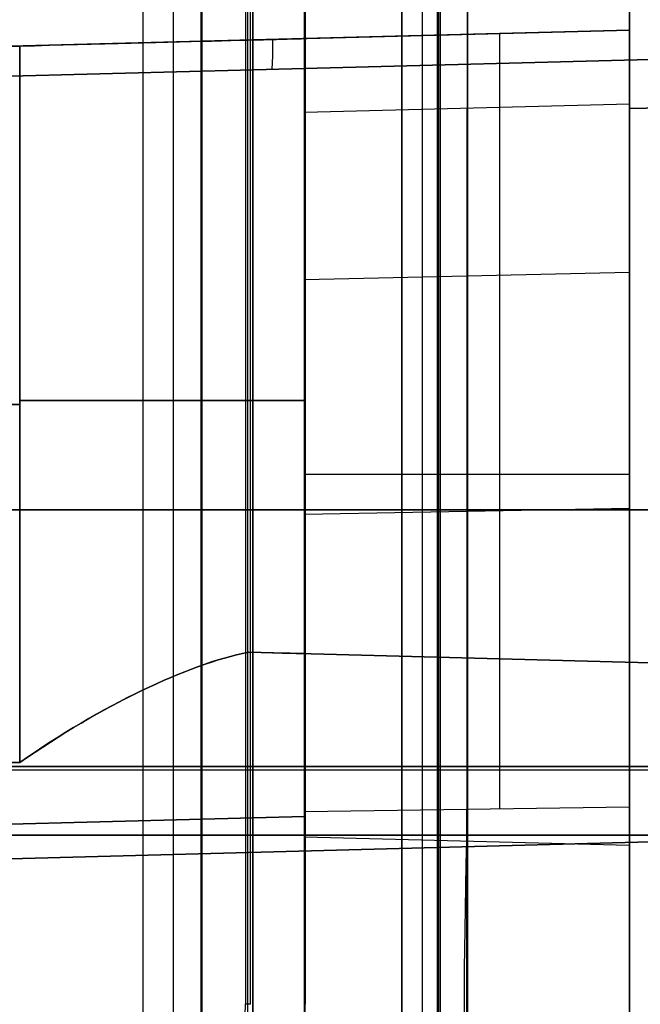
# Model space of a CAD drawing. Extents: x -9 to 8, y 1 to 147.
# Tile 20 of 181: x 4.97 to 6.88, y 11.59 to 14.62. Entities that reach past the tile are written whole.
import ezdxf

# ---------------------------------------------------------------- set-up
doc = ezdxf.new("R2010")
doc.units = 0
doc.layers.add('DEFAULT', color=7, linetype='CONTINUOUS')

msp = doc.modelspace()

# ---------------------------------------------------------------- linework, layer by layer
at = {"layer": 'DEFAULT', "color": 171}
for p, q in [((5.4427, 1.062, -106.8618), (5.4427, 70.4573, -106.8618)), ((5.53, 27.5187, -104.3618), (5.53, 3.37, -104.3618))]:
    msp.add_line(p, q, dxfattribs=at)
at = {"layer": 'DEFAULT', "color": 9}
for p, q in [((5.348, 69.8121, -106.8748), (5.348, 6.9146, -106.8748)), ((5.8457, 6.9276, -106.8618), (5.8457, 69.8068, -106.8618)), ((6.2085, 69.0524, -107.5956), (6.2085, 8.2321, -107.5956)), ((6.3479, 49.1419, -18.6), (6.3479, 10.8888, -18.6)), ((6.3479, 10.8888, -19.8), (6.3479, 49.1419, -19.8)), ((6.3479, 49.1419, -19.2), (6.3479, 10.8888, -19.2)), ((5.8457, 48.5086, -21.0834), (5.8457, 11.5222, -21.0834)), ((5.8468, 48.4891, -21.0834), (5.8468, 11.5417, -21.0834)), ((5.8479, 48.4419, -17.9325), (5.8479, 11.5888, -17.9325)), ((5.8479, 11.5888, -18.5956), (5.8479, 48.4419, -18.5956)), ((5.8479, 48.4419, -19.8044), (5.8479, 11.5888, -19.8044)), ((5.8479, 11.5888, -21.0834), (5.8479, 48.4419, -21.0834)), ((5.8479, 48.4419, -20.4439), (5.8479, 11.5888, -20.4439)), ((5.8479, 48.4419, -18.264), (5.8479, 11.5888, -18.264)), ((6.8457, 17.2091, -55.3168), (6.8457, 14.5877, -55.3168)), ((6.8457, 14.7959, -84.397), (6.8457, 14.5877, -84.481)), ((6.8457, 14.5877, -61.0523), (1.0007, 14.4346, -61.0523)), ((3.911, 14.5108, -84.4042), (6.8457, 14.5877, -84.481)), ((6.8457, 14.5877, -37.6236), (5.8457, 14.5615, -37.6248)), ((5.8457, 14.5615, -37.6248), (6.8457, 14.5876, -37.6223)), ((6.8457, 14.5877, -84.481), (6.8457, 14.5877, -37.6236)), ((5.8457, 14.5615, -38.1407), (1.0007, 14.4346, -38.2076)), ((5.8457, 14.5615, -43.4768), (5.8457, 14.5615, -42.6867)), ((5.8457, 12.6682, -43.4768), (5.8457, 14.5615, -43.4768)), ((5.8457, 14.5615, -42.6867), (5.8457, 12.6682, -42.6867)), ((5.8457, 14.5615, -47.4768), (5.8457, 14.5615, -46.6867)), ((5.8457, 12.6682, -47.4768), (5.8457, 14.5615, -47.4768)), ((5.8457, 14.5615, -46.6867), (5.8457, 12.6682, -46.6867)), ((5.8457, 14.5615, -51.4768), (5.8457, 14.5615, -50.6867)), ((5.8457, 12.6682, -51.4768), (5.8457, 14.5615, -51.4768)), ((5.8457, 14.5615, -50.6867), (5.8457, 12.6682, -50.6867)), ((5.8457, 14.5615, -55.4768), (5.8457, 14.5615, -54.6867)), ((5.8457, 12.6682, -55.4768), (5.8457, 14.5615, -55.4768)), ((5.8457, 14.5615, -54.6867), (5.8457, 12.6682, -54.6867)), ((5.8457, 14.5615, -59.4768), (5.8457, 14.5615, -58.6867)), ((5.8457, 12.6682, -59.4768), (5.8457, 14.5615, -59.4768)), ((5.8457, 14.5615, -58.6867), (5.8457, 12.6682, -58.6867)), ((5.8457, 14.5615, -63.4768), (5.8457, 14.5615, -62.6867)), ((5.8457, 12.6682, -63.4768), (5.8457, 14.5615, -63.4768)), ((5.8457, 14.5615, -62.6867), (5.8457, 12.6682, -62.6867)), ((5.8457, 14.5615, -67.4768), (5.8457, 14.5615, -66.6867)), ((5.8457, 12.6682, -67.4768), (5.8457, 14.5615, -67.4768)), ((5.8457, 14.5615, -66.6867), (5.8457, 12.6682, -66.6867)), ((5.8457, 14.5615, -71.4768), (5.8457, 14.5615, -70.6867)), ((5.8457, 12.6682, -71.4768), (5.8457, 14.5615, -71.4768)), ((5.8457, 14.5615, -70.6867), (5.8457, 12.6682, -70.6867)), ((5.8457, 14.5615, -75.4768), (5.8457, 14.5615, -74.6867)), ((5.8457, 12.6682, -75.4768), (5.8457, 14.5615, -75.4768)), ((5.8457, 14.5615, -74.6867), (5.8457, 12.6682, -74.6867)), ((5.8457, 14.5615, -79.4768), (5.8457, 14.5615, -78.6867)), ((5.8457, 12.6682, -79.4768), (5.8457, 14.5615, -79.4768)), ((5.8457, 14.5615, -78.6867), (5.8457, 12.6682, -78.6867)), ((5.8457, 14.5615, -83.4768), (5.8457, 14.5615, -82.6867)), ((5.8457, 12.6682, -83.4768), (5.8457, 14.5615, -83.4768)), ((5.8457, 14.5615, -82.6867), (5.8457, 12.6682, -82.6867)), ((5.8457, 14.5615, -38.1407), (5.8457, 14.5615, -37.6248)), ((5.8457, 14.5615, -43.0818), (5.8457, 12.6682, -43.0818)), ((5.8457, 14.5615, -47.0818), (5.8457, 12.6682, -47.0818)), ((5.8457, 14.5615, -51.0818), (5.8457, 12.6682, -51.0818)), ((5.8457, 14.5615, -55.0818), (5.8457, 12.6682, -55.0818)), ((5.8457, 14.5615, -59.0818), (5.8457, 12.6682, -59.0818)), ((5.8457, 14.5615, -63.0818), (5.8457, 12.6682, -63.0818)), ((5.8457, 14.5615, -67.0818), (5.8457, 12.6682, -67.0818)), ((5.8457, 14.5615, -71.0818), (5.8457, 12.6682, -71.0818)), ((5.8457, 14.5615, -75.0818), (5.8457, 12.6682, -75.0818)), ((5.8457, 14.5615, -79.0818), (5.8457, 12.6682, -79.0818)), ((5.8457, 14.5615, -83.0818), (5.8457, 12.6682, -83.0818)), ((1.0007, 14.4346, -41.6831), (4.9692, 14.5386, -41.7871)), ((1.0007, 14.4346, -81.6831), (4.9692, 14.5386, -81.7871)), ((4.9692, 14.5386, -72.3765), (1.0007, 14.4346, -72.4804)), ((4.9692, 14.5386, -68.3765), (1.0007, 14.4346, -68.4804)), ((1.0007, 14.4346, -65.6831), (4.9692, 14.5386, -65.7871)), ((1.0007, 14.4346, -57.6831), (4.9692, 14.5386, -57.7871)), ((1.0007, 14.4346, -53.6831), (4.9692, 14.5386, -53.7871)), ((1.0007, 14.4346, -45.6831), (4.9692, 14.5386, -45.7871)), ((8.1404, 14.5299, -84.7308), (3.3457, 14.4044, -84.6052)), ((4.9692, 14.5386, -84.3765), (3.911, 14.5108, -84.4042)), ((4.9692, 12.3329, -84.3765), (4.9692, 14.5386, -84.3765)), ((4.9692, 14.5386, -52.3765), (4.9692, 12.3329, -52.3765)), ((4.9692, 12.3329, -53.7871), (4.9692, 14.5386, -53.7871)), ((4.9692, 12.3329, -57.7871), (4.9692, 14.5386, -57.7871)), ((4.9692, 12.3329, -61.7871), (4.9692, 14.5386, -61.7871)), ((4.9692, 14.5386, -68.3765), (4.9692, 12.3329, -68.3765)), ((4.9692, 12.3329, -65.7871), (4.9692, 14.5386, -65.7871)), ((4.9692, 14.5386, -72.3765), (4.9692, 12.3329, -72.3765)), ((4.9692, 12.3329, -69.7871), (4.9692, 14.5386, -69.7871)), ((4.9692, 14.5386, -76.3765), (4.9692, 12.3329, -76.3765)), ((4.9692, 12.3329, -73.7871), (4.9692, 14.5386, -73.7871)), ((4.9692, 14.5386, -80.3765), (4.9692, 12.3329, -80.3765)), ((4.9692, 12.3329, -41.7871), (4.9692, 14.5386, -41.7871)), ((4.9692, 14.5386, -81.7871), (4.9692, 12.3329, -81.7871)), ((4.9692, 14.5386, -49.7871), (4.9692, 12.3329, -49.7871)), ((4.9692, 14.5386, -45.7871), (4.9692, 12.3329, -45.7871)), ((5.8457, 14.4699, -93.2018), (8.1404, 14.5299, -93.1417)), ((8.1404, 14.5299, -88.9035), (5.8457, 14.4699, -88.9035)), ((3.3457, 14.4044, -88.3463), (5.8457, 14.4699, -88.3808)), ((5.7431, 14.4672, -84.668), (5.7431, 14.4672, -88.3794)), ((5.8457, 14.4699, -93.2018), (5.8457, 14.4699, -88.3808)), ((6.8457, 14.346, -33.6393), (8.1404, 14.3799, -33.6054)), ((8.1404, 14.3799, -24.8945), (6.8457, 14.346, -24.8606)), ((8.1404, 14.3799, -29.25), (6.8457, 14.346, -29.25)), ((6.8457, 14.3602, -24.7696), (5.8457, 14.334, -24.7434)), ((6.3457, 14.3471, -24.7565), (6.3457, 12.0916, -24.7565)), ((6.8457, 12.0785, -24.7696), (6.8457, 14.3602, -24.7696)), ((6.8457, 14.3602, -24.7696), (6.8457, 14.346, -24.8606)), ((6.8457, 14.346, -24.8606), (6.8457, 14.346, -33.6393)), ((5.8457, 12.1047, -24.7434), (5.8457, 14.334, -24.7434)), ((5.8457, 13.82, -35.3451), (6.8457, 13.8425, -35.3318)), ((5.8457, 13.6148, -43.4768), (5.8457, 13.6148, -42.6867)), ((5.8457, 13.6148, -47.4768), (5.8457, 13.6148, -46.6867)), ((5.8457, 13.6148, -51.4768), (5.8457, 13.6148, -50.6867)), ((5.8457, 13.6148, -55.4768), (5.8457, 13.6148, -54.6867)), ((5.8457, 13.6148, -59.4768), (5.8457, 13.6148, -58.6867)), ((5.8457, 13.6148, -63.4768), (5.8457, 13.6148, -62.6867)), ((5.8457, 13.6148, -67.4768), (5.8457, 13.6148, -66.6867)), ((5.8457, 13.6148, -71.4768), (5.8457, 13.6148, -70.6867)), ((5.8457, 13.6148, -75.4768), (5.8457, 13.6148, -74.6867)), ((5.8457, 13.6148, -79.4768), (5.8457, 13.6148, -78.6867)), ((5.8457, 13.6148, -83.4768), (5.8457, 13.6148, -82.6867)), ((5.8457, 13.4915, -34.8516), (5.8457, 13.4692, -34.8516)), ((4.9692, 13.4357, -45.7871), (1.0007, 13.4357, -45.6831)), ((1.0007, 13.4357, -52.4804), (4.9692, 13.4357, -52.3765)), ((4.9692, 13.4357, -49.7871), (1.0007, 13.4357, -49.6831)), ((4.9692, 13.4357, -53.7871), (1.0007, 13.4357, -53.6831)), ((4.9692, 13.4357, -57.7871), (1.0007, 13.4357, -57.6831)), ((1.0007, 13.4357, -68.4804), (4.9692, 13.4357, -68.3765)), ((4.9692, 13.4357, -65.7871), (1.0007, 13.4357, -65.6831)), ((1.0007, 13.4357, -72.4804), (4.9692, 13.4357, -72.3765)), ((1.0007, 13.4357, -84.4804), (4.9692, 13.4357, -84.3765)), ((4.9692, 13.4357, -81.7871), (1.0007, 13.4357, -81.6831)), ((4.9692, 13.4357, -41.7871), (1.0007, 13.4357, -41.6831)), ((6.8457, 13.2193, -24.7696), (5.8457, 13.2193, -24.7434)), ((6.8457, 13.2099, -24.7696), (6.8457, 13.2099, -34.4647)), ((6.1457, 13.1109, -98.3283), (1.9957, 13.1109, -98.3645)), ((1.9957, 13.1109, -101.3645), (6.1457, 13.1109, -101.4008)), ((5.5274, 13.1109, -96.0729), (5.8457, 13.1109, -96.0645)), ((5.5274, 13.1109, -103.6562), (5.8457, 13.1109, -103.6645)), ((5.8457, 13.0971, -34.38), (6.8457, 13.1162, -34.3621)), ((8.3457, 13.1109, -102.7645), (6.1457, 13.1109, -102.7261)), ((6.1457, 13.1109, -97.0029), (8.3457, 13.1109, -96.9645)), ((6.1457, 13.1109, -102.7261), (6.1457, 13.1109, -101.4008)), ((6.1457, 13.1109, -98.3283), (6.1457, 13.1109, -97.0029)), ((8.2868, 12.6042, -48.0068), (5.6731, 12.6727, -48.0068)), ((5.6731, 12.6727, -46.1568), (8.2868, 12.6042, -46.1568)), ((8.2868, 12.6042, -52.0068), (5.6731, 12.6727, -52.0068)), ((5.6731, 12.6727, -50.1568), (8.2868, 12.6042, -50.1568)), ((8.2868, 12.6042, -56.0068), (5.6731, 12.6727, -56.0068)), ((5.6731, 12.6727, -54.1568), (8.2868, 12.6042, -54.1568)), ((8.2868, 12.6042, -60.0068), (5.6731, 12.6727, -60.0068)), ((5.6731, 12.6727, -58.1568), (8.2868, 12.6042, -58.1568)), ((8.2868, 12.6042, -84.0068), (5.6731, 12.6727, -84.0068)), ((5.6731, 12.6727, -82.1568), (8.2868, 12.6042, -82.1568)), ((8.2868, 12.6042, -80.0068), (5.6731, 12.6727, -80.0068)), ((5.6731, 12.6727, -78.1568), (8.2868, 12.6042, -78.1568)), ((8.2868, 12.6042, -76.0068), (5.6731, 12.6727, -76.0068)), ((5.6731, 12.6727, -74.1568), (8.2868, 12.6042, -74.1568)), ((8.2868, 12.6042, -72.0068), (5.6731, 12.6727, -72.0068)), ((5.6731, 12.6727, -70.1568), (8.2868, 12.6042, -70.1568)), ((8.2868, 12.6042, -68.0068), (5.6731, 12.6727, -68.0068)), ((5.6731, 12.6727, -66.1568), (8.2868, 12.6042, -66.1568)), ((8.2868, 12.6042, -64.0068), (5.6731, 12.6727, -64.0068)), ((5.6731, 12.6727, -62.1568), (8.2868, 12.6042, -62.1568)), ((8.2868, 12.6042, -44.0068), (5.6731, 12.6727, -44.0068)), ((5.6731, 12.6727, -42.1568), (8.2868, 12.6042, -42.1568)), ((5.8457, 12.6682, -42.6867), (5.8457, 12.6682, -43.4768)), ((5.8457, 12.6682, -46.6867), (5.8457, 12.6682, -47.4768)), ((5.8457, 12.6682, -50.6867), (5.8457, 12.6682, -51.4768)), ((5.8457, 12.6682, -54.6867), (5.8457, 12.6682, -55.4768)), ((5.8457, 12.6682, -58.6867), (5.8457, 12.6682, -59.4768)), ((5.8457, 12.6682, -62.6867), (5.8457, 12.6682, -63.4768)), ((5.8457, 12.6682, -66.6867), (5.8457, 12.6682, -67.4768)), ((5.8457, 12.6682, -70.6867), (5.8457, 12.6682, -71.4768)), ((5.8457, 12.6682, -74.6867), (5.8457, 12.6682, -75.4768)), ((5.8457, 12.6682, -78.6867), (5.8457, 12.6682, -79.4768)), ((5.8457, 12.6682, -82.6867), (5.8457, 12.6682, -83.4768)), ((5.8457, 12.6682, -47.0818), (8.2868, 12.6042, -47.0818)), ((5.8457, 12.6682, -51.0818), (8.2868, 12.6042, -51.0818)), ((5.8457, 12.6682, -55.0818), (8.2868, 12.6042, -55.0818)), ((5.8457, 12.6682, -59.0818), (8.2868, 12.6042, -59.0818)), ((5.8457, 12.6682, -83.0818), (8.2868, 12.6042, -83.0818)), ((5.8457, 12.6682, -79.0818), (8.2868, 12.6042, -79.0818)), ((5.8457, 12.6682, -75.0818), (8.2868, 12.6042, -75.0818)), ((5.8457, 12.6682, -71.0818), (8.2868, 12.6042, -71.0818)), ((5.8457, 12.6682, -67.0818), (8.2868, 12.6042, -67.0818)), ((5.8457, 12.6682, -63.0818), (8.2868, 12.6042, -63.0818)), ((5.8457, 12.6682, -43.0818), (8.2868, 12.6042, -43.0818)), ((4.9692, 12.3329, -45.7871), (0.0007, 12.3348, -45.6569)), ((0.0007, 12.3348, -52.5066), (4.9692, 12.3329, -52.3765)), ((4.9692, 12.3329, -49.7871), (0.0007, 12.3348, -49.6569)), ((4.9692, 12.3329, -53.7871), (0.0007, 12.3348, -53.6569)), ((4.9692, 12.3329, -57.7871), (0.0007, 12.3348, -57.6569)), ((4.9692, 12.3329, -61.7871), (0.0007, 12.3348, -61.6569)), ((0.0007, 12.3348, -68.5066), (4.9692, 12.3329, -68.3765)), ((4.9692, 12.3329, -65.7871), (0.0007, 12.3348, -65.6569)), ((0.0007, 12.3348, -72.5066), (4.9692, 12.3329, -72.3765)), ((4.9692, 12.3329, -69.7871), (0.0007, 12.3348, -69.6569)), ((0.0007, 12.3348, -76.5066), (4.9692, 12.3329, -76.3765)), ((4.9692, 12.3329, -73.7871), (0.0007, 12.3348, -73.6569)), ((4.9692, 12.3329, -84.3765), (0.0007, 12.3348, -84.5066)), ((4.9692, 12.3329, -81.7871), (0.0007, 12.3348, -81.6569)), ((0.0007, 12.3348, -80.5066), (4.9692, 12.3329, -80.3765)), ((4.9692, 12.3329, -41.7871), (0.0007, 12.3348, -41.6569)), ((0.0007, 12.3212, -44.5068), (8.0922, 12.3212, -44.2949)), ((0.0007, 12.3212, -64.5068), (8.0922, 12.3212, -64.2949)), ((0.0007, 12.3212, -68.5068), (8.0922, 12.3212, -68.2949)), ((0.0007, 12.3212, -72.5068), (8.0922, 12.3212, -72.2949)), ((0.0007, 12.3212, -76.5068), (8.0922, 12.3212, -76.2949)), ((0.0007, 12.3212, -80.5068), (8.0922, 12.3212, -80.2949)), ((0.0007, 12.3212, -84.5068), (8.0922, 12.3212, -84.2949)), ((0.0007, 12.3212, -60.5068), (8.0922, 12.3212, -60.2949)), ((0.0007, 12.3212, -56.5068), (8.0922, 12.3212, -56.2949)), ((0.0007, 12.3212, -52.5068), (8.0922, 12.3212, -52.2949)), ((0.0007, 12.3212, -48.5068), (8.0922, 12.3212, -48.2949)), ((8.0922, 12.3212, -45.8686), (0.0007, 12.3212, -45.6568)), ((8.0922, 12.3212, -49.8686), (0.0007, 12.3212, -49.6568)), ((8.0922, 12.3212, -53.8686), (0.0007, 12.3212, -53.6568)), ((8.0922, 12.3212, -57.8686), (0.0007, 12.3212, -57.6568)), ((8.0922, 12.3212, -81.8686), (0.0007, 12.3212, -81.6568)), ((8.0922, 12.3212, -77.8686), (0.0007, 12.3212, -77.6568)), ((8.0922, 12.3212, -73.8686), (0.0007, 12.3212, -73.6568)), ((8.0922, 12.3212, -69.8686), (0.0007, 12.3212, -69.6568)), ((8.0922, 12.3212, -65.8686), (0.0007, 12.3212, -65.6568)), ((8.0922, 12.3212, -61.8686), (0.0007, 12.3212, -61.6568)), ((8.0922, 12.3212, -41.8686), (0.0007, 12.3212, -41.6568)), ((8.0809, 12.3109, -48.295), (0.0007, 12.3076, -48.5066)), ((8.0809, 12.3109, -45.8685), (0.0007, 12.3076, -45.6569)), ((8.0809, 12.3109, -52.295), (0.0007, 12.3076, -52.5066)), ((8.0809, 12.3109, -49.8685), (0.0007, 12.3076, -49.6569)), ((8.0809, 12.3109, -56.295), (0.0007, 12.3076, -56.5066)), ((8.0809, 12.3109, -53.8685), (0.0007, 12.3076, -53.6569)), ((8.0809, 12.3109, -60.295), (0.0007, 12.3076, -60.5066)), ((0.0007, 12.3076, -57.6569), (8.0809, 12.3109, -57.8685)), ((8.0809, 12.3109, -84.295), (0.0007, 12.3076, -84.5066)), ((8.0809, 12.3109, -81.8685), (0.0007, 12.3076, -81.6569)), ((8.0809, 12.3109, -80.295), (0.0007, 12.3076, -80.5066)), ((8.0809, 12.3109, -77.8685), (0.0007, 12.3076, -77.6569)), ((8.0809, 12.3109, -76.295), (0.0007, 12.3076, -76.5066)), ((8.0809, 12.3109, -73.8685), (0.0007, 12.3076, -73.6569)), ((8.0809, 12.3109, -72.295), (0.0007, 12.3076, -72.5066)), ((8.0809, 12.3109, -69.8685), (0.0007, 12.3076, -69.6569)), ((8.0809, 12.3109, -68.295), (0.0007, 12.3076, -68.5066)), ((0.0007, 12.3076, -65.6569), (8.0809, 12.3109, -65.8685)), ((8.0809, 12.3109, -64.295), (0.0007, 12.3076, -64.5066)), ((8.0809, 12.3109, -61.8685), (0.0007, 12.3076, -61.6569)), ((8.0809, 12.3109, -44.295), (0.0007, 12.3076, -44.5066)), ((8.0809, 12.3109, -41.8685), (0.0007, 12.3076, -41.6569)), ((5.8457, 12.182, -33.5946), (6.8457, 12.1968, -33.573)), ((5.8457, 12.182, -33.5946), (6.8457, 12.1967, -33.573)), ((6.3456, 9.1976, -31.5555), (6.3456, 12.1894, -33.5838)), ((6.8457, 12.1967, -33.573), (6.8457, 9.2107, -31.5486)), ((5.8457, 12.1672, -91.9193), (1.0007, 12.0403, -91.8524)), ((1.0007, 12.0403, -33.6694), (5.8457, 12.1672, -33.6024)), ((5.8457, 12.182, -33.5946), (5.8457, 9.1845, -31.5625)), ((5.8457, 12.1672, -91.9193), (5.8457, 9.2239, -93.9323)), ((5.8457, 9.1845, -31.5625), (5.8457, 12.1672, -33.6024)), ((0.0007, 12.1092, -48.5066), (7.6235, 12.1092, -48.307)), ((7.6235, 12.1092, -45.8566), (0.0007, 12.1092, -45.6569)), ((0.0007, 12.1092, -52.5066), (7.6235, 12.1092, -52.307)), ((7.6235, 12.1092, -49.8566), (0.0007, 12.1092, -49.6569)), ((0.0007, 12.1092, -56.5066), (7.6235, 12.1092, -56.307)), ((7.6235, 12.1092, -53.8566), (0.0007, 12.1092, -53.6569)), ((0.0007, 12.1092, -60.5066), (7.6235, 12.1092, -60.307)), ((7.6235, 12.1092, -57.8566), (0.0007, 12.1092, -57.6569)), ((0.0007, 12.1092, -84.5066), (7.6235, 12.1092, -84.307)), ((7.6235, 12.1092, -81.8566), (0.0007, 12.1092, -81.6569)), ((0.0007, 12.1092, -80.5066), (7.6235, 12.1092, -80.307)), ((7.6235, 12.1092, -77.8566), (0.0007, 12.1092, -77.6569)), ((0.0007, 12.1092, -76.5066), (7.6235, 12.1092, -76.307)), ((7.6235, 12.1092, -73.8566), (0.0007, 12.1092, -73.6569)), ((0.0007, 12.1092, -72.5066), (7.6235, 12.1092, -72.307)), ((7.6235, 12.1092, -69.8566), (0.0007, 12.1092, -69.6569)), ((0.0007, 12.1092, -68.5066), (7.6235, 12.1092, -68.307)), ((7.6235, 12.1092, -65.8566), (0.0007, 12.1092, -65.6569)), ((0.0007, 12.1092, -64.5066), (7.6235, 12.1092, -64.307)), ((7.6235, 12.1092, -61.8566), (0.0007, 12.1092, -61.6569)), ((0.0007, 12.1092, -44.5066), (7.6235, 12.1092, -44.307)), ((7.6235, 12.1092, -41.8566), (0.0007, 12.1092, -41.6569)), ((0.0007, 11.9076, -45.6569), (7.5666, 12.1057, -45.8551)), ((7.5666, 12.1057, -44.3085), (0.0007, 11.9076, -44.5066)), ((0.0007, 11.9076, -65.6569), (7.5666, 12.1057, -65.8551)), ((7.5666, 12.1057, -64.3085), (0.0007, 11.9076, -64.5066)), ((0.0007, 11.9076, -69.6569), (7.5666, 12.1057, -69.8551)), ((7.5666, 12.1057, -68.3085), (0.0007, 11.9076, -68.5066)), ((0.0007, 11.9076, -73.6569), (7.5666, 12.1057, -73.8551)), ((7.5666, 12.1057, -72.3085), (0.0007, 11.9076, -72.5066)), ((0.0007, 11.9076, -77.6569), (7.5666, 12.1057, -77.8551)), ((7.5666, 12.1057, -76.3085), (0.0007, 11.9076, -76.5066)), ((0.0007, 11.9076, -81.6569), (7.5666, 12.1057, -81.8551)), ((7.5666, 12.1057, -80.3085), (0.0007, 11.9076, -80.5066)), ((7.5666, 12.1057, -84.3085), (0.0007, 11.9076, -84.5066)), ((7.5666, 12.1057, -60.3085), (0.0007, 11.9076, -60.5066)), ((0.0007, 11.9076, -61.6569), (7.5666, 12.1057, -61.8551)), ((7.5666, 12.1057, -56.3085), (0.0007, 11.9076, -56.5066)), ((0.0007, 11.9076, -57.6569), (7.5666, 12.1057, -57.8551)), ((7.5666, 12.1057, -52.3085), (0.0007, 11.9076, -52.5066)), ((0.0007, 11.9076, -53.6569), (7.5666, 12.1057, -53.8551)), ((7.5666, 12.1057, -48.3085), (0.0007, 11.9076, -48.5066)), ((0.0007, 11.9076, -49.6569), (7.5666, 12.1057, -49.8551)), ((0.0007, 11.9076, -41.6569), (7.5666, 12.1057, -41.8551)), ((7.5666, 12.1057, -38.1178), (0.0007, 11.9076, -38.2223)), ((0.0007, 11.9076, -88.0905), (7.5666, 12.1057, -88.195)), ((7.5666, 12.1057, -45.0818), (0.0007, 11.9076, -45.0818)), ((7.5666, 12.1057, -65.0818), (0.0007, 11.9076, -65.0818)), ((7.5666, 12.1057, -69.0818), (0.0007, 11.9076, -69.0818)), ((7.5666, 12.1057, -73.0818), (0.0007, 11.9076, -73.0818)), ((7.5666, 12.1057, -77.0818), (0.0007, 11.9076, -77.0818)), ((7.5666, 12.1057, -81.0818), (0.0007, 11.9076, -81.0818)), ((7.5666, 12.1057, -86.2517), (0.0007, 11.9076, -86.2517)), ((7.5666, 12.1057, -61.0818), (0.0007, 11.9076, -61.0818)), ((7.5666, 12.1057, -57.0818), (0.0007, 11.9076, -57.0818)), ((7.5666, 12.1057, -53.0818), (0.0007, 11.9076, -53.0818)), ((7.5666, 12.1057, -49.0818), (0.0007, 11.9076, -49.0818)), ((7.5666, 12.1057, -39.9864), (0.0007, 11.9076, -39.9864)), ((0.0007, 11.9076, -38.2223), (7.5666, 12.1057, -38.1178)), ((5.8457, 12.1047, -24.7434), (6.8457, 12.0785, -24.7696)), ((5.8457, 11.873, -33.4012), (5.8457, 11.873, -33.3852)), ((5.8479, 11.5888, -21.0834), (5.8479, 11.5888, -19.8044)), ((5.8479, 11.5888, -18.5956), (5.8479, 11.5888, -17.9325))]:
    msp.add_line(p, q, dxfattribs=at)
at = {"layer": 'DEFAULT', "color": 254}
for p, q in [((6.2552, 10.8888, -19.7), (6.2552, 49.0968, -19.7)), ((6.2552, 10.8888, -19.7), (6.2552, 49.0968, -19.7)), ((6.2596, 10.8888, -19.2), (6.2596, 49.0968, -19.2)), ((6.2596, 10.8888, -19.2), (6.2596, 49.0968, -19.2)), ((6.2639, 49.0968, -18.7), (6.2639, 10.8888, -18.7)), ((6.2639, 49.0968, -18.7), (6.2639, 10.8888, -18.7)), ((5.6639, 48.3968, -18.1), (5.6639, 11.5888, -18.1)), ((5.6639, 48.3968, -18.1), (5.6639, 11.5888, -18.1)), ((5.6718, 11.5888, -18.4), (5.6718, 48.3968, -18.4)), ((5.6718, 11.5888, -18.4), (5.6718, 48.3968, -18.4)), ((5.6796, 11.5888, -18.7), (5.6796, 48.3968, -18.7)), ((5.6796, 11.5888, -18.7), (5.6796, 48.3968, -18.7)), ((5.6796, 11.5888, -18.7), (5.6639, 11.5888, -18.1)), ((5.6796, 11.5888, -18.7), (5.6639, 11.5888, -18.1))]:
    msp.add_line(p, q, dxfattribs=at)
at = {"layer": 'DEFAULT', "color": 9, "extrusion": (1, 0, 0)}
for centre, radius, start, end in [((13.1109, -99.8645, 5.6865), 3.7958, 341.6802, 90), ((13.1109, -99.8645, 5.6865), 3.7958, 270, 327.8136), ((13.1109, -99.8645, 6.1457), 2.8616, 270, 90), ((13.1109, -99.8645, 6.1457), 1.5362, 270, 90), ((14.6459, -33.6394, 6.8457), 0.2999, 179.9919, 270.0081), ((14.6197, -24.8343, 5.8457), 0.2998, 89.9916, 162.3404), ((9.0664, -38.1517, 6.4457), 5.536, 5.4695, 55.6405), ((13.1109, -99.8645, 5.5274), 3.7917, 90, 270), ((13.1109, -99.8645, 5.6865), 3.7958, 90, 270), ((13.1109, -99.8645, 6.1457), 1.5362, 90, 270), ((13.1109, -99.8645, 6.1457), 2.8616, 90, 270)]:
    msp.add_arc(centre, radius, start, end, dxfattribs=at)
at = {"layer": 'DEFAULT', "color": 9, "extrusion": (1, -3.0387e-16, 2.33731e-16)}
msp.add_arc((13.1109, -99.8645, 5.8457), 3.8, 341.6348, 90, dxfattribs=at)
at = {"layer": 'DEFAULT', "color": 9, "extrusion": (1, -6.9747e-17, -2.11213e-16)}
msp.add_arc((13.1109, -99.8645, 5.5274), 3.7917, 341.7257, 90, dxfattribs=at)
at = {"layer": 'DEFAULT', "color": 9, "extrusion": (1, -4.93836e-30, -7.02735e-16)}
msp.add_arc((13.1109, -99.8645, 5.5274), 3.7917, 270, 327.7954, dxfattribs=at)
at = {"layer": 'DEFAULT', "color": 9, "extrusion": (1, -3.16012e-16, -5.02435e-16)}
msp.add_arc((13.1109, -99.8645, 5.8457), 3.8, 270, 327.8317, dxfattribs=at)
at = {"layer": 'DEFAULT', "color": 9, "extrusion": (1, 1.4297e-14, 1.4297e-14)}
msp.add_arc((14.7697, -93.2018, 5.8457), 0.2999, 179.9919, 270.0081, dxfattribs=at)
at = {"layer": 'DEFAULT', "color": 9, "extrusion": (1, -8.26831e-16, -2.68788e-16)}
msp.add_arc((9.0664, -38.1517, 6.8457), 5.5465, 5.4642, 55.6407, dxfattribs=at)
at = {"layer": 'DEFAULT', "color": 9, "extrusion": (-0.026177, 0.999657, -5.7318e-16)}
msp.add_arc((-5.3247, -43.4766, 14.4035), 0.9001, 180.0095, 268.5102, dxfattribs=at)
at = {"layer": 'DEFAULT', "color": 9, "extrusion": (-0.026177, 0.999657, -8.11103e-16)}
msp.add_arc((-5.3247, -42.6869, 14.4035), 0.9001, 91.4898, 179.9905, dxfattribs=at)
at = {"layer": 'DEFAULT', "color": 9, "extrusion": (-0.026177, 0.999657, 3.97443e-16)}
msp.add_arc((-5.3247, -83.4766, 14.4035), 0.9001, 180.0095, 268.51, dxfattribs=at)
at = {"layer": 'DEFAULT', "color": 9, "extrusion": (-0.026177, 0.999657, 1.37996e-14)}
msp.add_arc((-5.3247, -82.6869, 14.4035), 0.9001, 91.4898, 179.9905, dxfattribs=at)
at = {"layer": 'DEFAULT', "color": 9, "extrusion": (-0.026177, 0.999657, 5.70476e-15)}
msp.add_arc((-5.3247, -79.4766, 14.4035), 0.9001, 180.0095, 268.5102, dxfattribs=at)
at = {"layer": 'DEFAULT', "color": 9, "extrusion": (-0.026177, 0.999657, 2.63338e-15)}
msp.add_arc((-5.3247, -78.6869, 14.4035), 0.9001, 91.4898, 179.9905, dxfattribs=at)
at = {"layer": 'DEFAULT', "color": 9, "extrusion": (-0.026177, 0.999657, -3.87707e-15)}
msp.add_arc((-5.3247, -75.4766, 14.4035), 0.9001, 180.0095, 268.5102, dxfattribs=at)
at = {"layer": 'DEFAULT', "color": 9, "extrusion": (-0.026177, 0.999657, 8.77344e-15)}
msp.add_arc((-5.3247, -74.6869, 14.4035), 0.9001, 91.4898, 179.9905, dxfattribs=at)
at = {"layer": 'DEFAULT', "color": 9, "extrusion": (-0.026177, 0.999657, -3.9663e-15)}
msp.add_arc((-5.3247, -71.4766, 14.4035), 0.9001, 180.0095, 268.5102, dxfattribs=at)
at = {"layer": 'DEFAULT', "color": 9, "extrusion": (-0.026177, 0.999657, -2.26568e-15)}
msp.add_arc((-5.3247, -70.6869, 14.4035), 0.9001, 91.4898, 179.9905, dxfattribs=at)
at = {"layer": 'DEFAULT', "color": 9, "extrusion": (-0.026177, 0.999657, 8.24622e-16)}
msp.add_arc((-5.3247, -67.4766, 14.4035), 0.9001, 180.0095, 268.5102, dxfattribs=at)
at = {"layer": 'DEFAULT', "color": 9, "extrusion": (-0.026177, 0.999657, -2.32787e-15)}
msp.add_arc((-5.3247, -66.6869, 14.4035), 0.9001, 91.4898, 179.9905, dxfattribs=at)
at = {"layer": 'DEFAULT', "color": 9, "extrusion": (-0.026177, 0.999657, 4.48811e-15)}
msp.add_arc((-5.3247, -63.4766, 14.4035), 0.9001, 180.0095, 268.5102, dxfattribs=at)
at = {"layer": 'DEFAULT', "color": 9, "extrusion": (-0.026177, 0.999657, 7.32697e-15)}
msp.add_arc((-5.3247, -62.6869, 14.4035), 0.9001, 91.4898, 179.9905, dxfattribs=at)
at = {"layer": 'DEFAULT', "color": 9, "extrusion": (-0.026177, 0.999657, 4.37996e-15)}
msp.add_arc((-5.3247, -59.4766, 14.4035), 0.9001, 180.0095, 268.5102, dxfattribs=at)
at = {"layer": 'DEFAULT', "color": 9, "extrusion": (-0.026177, 0.999657, 3.85004e-15)}
msp.add_arc((-5.3247, -58.6869, 14.4035), 0.9001, 91.4898, 179.9905, dxfattribs=at)
at = {"layer": 'DEFAULT', "color": 9, "extrusion": (-0.026177, 0.999657, -3.83922e-16)}
msp.add_arc((-5.3247, -55.4766, 14.4035), 0.9001, 180.0095, 268.5102, dxfattribs=at)
at = {"layer": 'DEFAULT', "color": 9, "extrusion": (-0.026177, 0.999657, -2.41709e-15)}
msp.add_arc((-5.3247, -54.6869, 14.4035), 0.9001, 91.4898, 179.9905, dxfattribs=at)
at = {"layer": 'DEFAULT', "color": 9, "extrusion": (-0.026177, 0.999657, -2.6442e-15)}
msp.add_arc((-5.3247, -51.4766, 14.4035), 0.9001, 180.0095, 268.5102, dxfattribs=at)
at = {"layer": 'DEFAULT', "color": 9, "extrusion": (-0.026177, 0.999657, 1.35725e-14)}
msp.add_arc((-5.3247, -50.6869, 14.4035), 0.9001, 91.4898, 179.9905, dxfattribs=at)
at = {"layer": 'DEFAULT', "color": 9, "extrusion": (-0.026177, 0.999657, -4.05552e-15)}
msp.add_arc((-5.3247, -47.4766, 14.4035), 0.9001, 180.0095, 268.5102, dxfattribs=at)
at = {"layer": 'DEFAULT', "color": 9, "extrusion": (-0.026177, 0.999657, 4.0393e-15)}
msp.add_arc((-5.3247, -46.6869, 14.4035), 0.9001, 91.4898, 179.9905, dxfattribs=at)
at = {"layer": 'DEFAULT', "color": 9, "extrusion": (0.999315, 0.026168, -0.026168)}
msp.add_arc((14.6119, -84.4788, 8.3345), 0.3, 133.9955, 180, dxfattribs=at)
at = {"layer": 'DEFAULT', "color": 9, "extrusion": (1, -1.39804e-15, -3.46161e-16)}
msp.add_arc((9.0636, -38.1405, 5.8457), 5.4979, 359.9986, 55.6321, dxfattribs=at)
at = {"layer": 'DEFAULT', "color": 9, "extrusion": (1, 3.13158e-15, 1.40821e-15)}
msp.add_arc((9.0664, -38.1517, 5.8457), 5.5203, 5.4775, 55.6402, dxfattribs=at)
at = {"layer": 'DEFAULT', "color": 9, "extrusion": (1, 3.53337e-15, -2.29933e-15)}
msp.add_arc((9.0637, -87.3812, 5.8457), 5.4978, 304.3679, 349.5242, dxfattribs=at)
at = {"layer": 'DEFAULT', "color": 9, "extrusion": (0, 1, 0)}
for centre, radius, start, end in [((-4.9457, -83.4768, 13.4472), 0.9, 180, 268.4999), ((-4.9457, -43.4768, 13.4472), 0.9, 180, 268.5), ((-4.9457, -42.6867, 13.4472), 0.9, 91.5, 180), ((-4.9457, -82.6867, 13.4472), 0.9, 91.5, 180), ((-4.9457, -78.6867, 13.4472), 0.9, 91.5, 180), ((-4.9457, -74.6867, 13.4472), 0.9, 91.5, 180), ((-4.9457, -70.6867, 13.4472), 0.9, 91.5, 180), ((-4.9457, -66.6867, 13.4472), 0.9, 91.5, 180), ((-4.9457, -62.6867, 13.4472), 0.9, 91.5, 180), ((-4.9457, -58.6867, 13.4472), 0.9, 91.5, 180), ((-4.9457, -54.6867, 13.4472), 0.9, 91.5, 180), ((-4.9457, -50.6867, 13.4472), 0.9, 91.5, 180), ((-4.9457, -46.6867, 13.4472), 0.9, 91.5, 180), ((-4.9457, -47.4768, 13.4472), 0.9, 180, 268.5), ((-4.9457, -51.4768, 13.4472), 0.9, 180, 268.5), ((-4.9457, -55.4768, 13.4472), 0.9, 180, 268.5), ((-4.9457, -59.4768, 13.4472), 0.9, 180, 268.5), ((-4.9457, -67.4768, 13.4472), 0.9, 180, 268.5), ((-4.9457, -71.4768, 13.4472), 0.9, 180, 268.5), ((-4.9457, -75.4768, 13.4472), 0.9, 180, 268.5), ((-4.9457, -79.4768, 13.4472), 0.9, 180, 268.5), ((-5.5457, -96.7726, 13.1109), 0.7, 0, 88.5), ((-5.5457, -102.9564, 13.1109), 0.7, 271.5, 0)]:
    msp.add_arc(centre, radius, start, end, dxfattribs=at)
at = {"layer": 'DEFAULT', "color": 9, "extrusion": (0, 1, -7.10543e-15)}
msp.add_arc((-4.9457, -63.4768, 13.4472), 0.9, 180, 268.5, dxfattribs=at)
at = {"layer": 'DEFAULT', "color": 9, "extrusion": (1, 0, -2.33731e-16)}
msp.add_arc((13.1109, -99.8645, 5.8457), 3.8, 90, 270, dxfattribs=at)
at = {"layer": 'DEFAULT', "color": 9, "extrusion": (-0.53782, 0.787955, 0.299794)}
for centre in [(-11.0833, -47.4532, -7.4577), (-11.0833, -51.2692, -8.6569), (-11.0833, -55.0852, -9.8561), (-11.0833, -58.9013, -11.0553), (-11.0833, -81.7973, -18.2503), (-11.0833, -77.9813, -17.0512), (-11.0833, -74.1653, -15.852), (-11.0833, -70.3493, -14.6528), (-11.0833, -66.5333, -13.4536), (-11.0833, -62.7173, -12.2545), (-11.0833, -43.6372, -6.2586)]:
    msp.add_arc(centre, 0.9125, 215.091, 271.6487, dxfattribs=at)
at = {"layer": 'DEFAULT', "color": 9, "extrusion": (-0.538006, 0.787552, -0.30052)}
for centre in [(-11.0865, -42.3638, 20.7992), (-11.0865, -46.1789, 22.0013), (-11.0865, -49.994, 23.2034), (-11.0865, -53.8091, 24.4055), (-11.0865, -76.6997, 31.618), (-11.0865, -72.8846, 30.4159), (-11.0865, -69.0695, 29.2138), (-11.0865, -65.2544, 28.0117), (-11.0865, -61.4393, 26.8096), (-11.0865, -57.6242, 25.6076), (-11.0865, -38.5487, 19.5972)]:
    msp.add_arc(centre, 0.9116, 88.3289, 144.9451, dxfattribs=at)
at = {"layer": 'DEFAULT', "color": 9, "extrusion": (0.026177, 0.999657, -2.84736e-15)}
msp.add_arc((-4.6123, -46.6868, 12.8168), 0.8998, 143.9124, 179.9991, dxfattribs=at)
at = {"layer": 'DEFAULT', "color": 9, "extrusion": (0.026177, 0.999657, 6.62003e-15)}
msp.add_arc((-4.6123, -47.4768, 12.8168), 0.8998, 180.0009, 216.0876, dxfattribs=at)
at = {"layer": 'DEFAULT', "color": 9, "extrusion": (0.026177, 0.999657, 1.60424e-14)}
msp.add_arc((-4.6123, -50.6868, 12.8168), 0.8998, 143.9124, 179.9991, dxfattribs=at)
at = {"layer": 'DEFAULT', "color": 9, "extrusion": (0.026177, 0.999657, -1.30906e-14)}
msp.add_arc((-4.6123, -51.4768, 12.8168), 0.8998, 180.0009, 216.0876, dxfattribs=at)
at = {"layer": 'DEFAULT', "color": 9, "extrusion": (0.026177, 0.999657, 2.82209e-14)}
msp.add_arc((-4.6123, -54.6868, 12.8168), 0.8998, 143.9124, 179.9991, dxfattribs=at)
at = {"layer": 'DEFAULT', "color": 9, "extrusion": (0.026177, 0.999657, 5.49032e-15)}
msp.add_arc((-4.6123, -55.4768, 12.8168), 0.8998, 180.0009, 216.0876, dxfattribs=at)
at = {"layer": 'DEFAULT', "color": 9, "extrusion": (0.026177, 0.999657, -1.09279e-14)}
msp.add_arc((-4.6123, -58.6868, 12.8168), 0.8998, 143.9124, 179.9991, dxfattribs=at)
at = {"layer": 'DEFAULT', "color": 9, "extrusion": (0.026177, 0.999657, 5.76176e-15)}
msp.add_arc((-4.6123, -59.4768, 12.8168), 0.8998, 180.0009, 216.0876, dxfattribs=at)
at = {"layer": 'DEFAULT', "color": 9, "extrusion": (0.026177, 0.999657, 3.26386e-16)}
msp.add_arc((-4.6123, -82.6868, 12.8168), 0.8998, 143.9124, 179.9991, dxfattribs=at)
at = {"layer": 'DEFAULT', "color": 9, "extrusion": (0.026177, 0.999657, 9.23552e-15)}
msp.add_arc((-4.6123, -83.4768, 12.8168), 0.8998, 180.0009, 216.0876, dxfattribs=at)
at = {"layer": 'DEFAULT', "color": 9, "extrusion": (0.026177, 0.999657, 6.86839e-15)}
msp.add_arc((-4.6123, -78.6868, 12.8168), 0.8998, 143.9124, 179.9991, dxfattribs=at)
at = {"layer": 'DEFAULT', "color": 9, "extrusion": (0.026177, 0.999657, -3.70564e-15)}
msp.add_arc((-4.6123, -79.4768, 12.8168), 0.8998, 180.0009, 216.0876, dxfattribs=at)
at = {"layer": 'DEFAULT', "color": 9, "extrusion": (0.026177, 0.999657, -2.1614e-14)}
msp.add_arc((-4.6123, -74.6868, 12.8168), 0.8998, 143.9124, 179.9991, dxfattribs=at)
at = {"layer": 'DEFAULT', "color": 9, "extrusion": (0.026177, 0.999657, -2.22965e-14)}
msp.add_arc((-4.6123, -75.4768, 12.8168), 0.8998, 180.0009, 216.0876, dxfattribs=at)
at = {"layer": 'DEFAULT', "color": 9, "extrusion": (0.026177, 0.999657, -2.79901e-15)}
msp.add_arc((-4.6123, -70.6868, 12.8168), 0.8998, 143.9124, 179.9991, dxfattribs=at)
at = {"layer": 'DEFAULT', "color": 9, "extrusion": (0.026177, 0.999657, 2.42207e-15)}
msp.add_arc((-4.6123, -71.4768, 12.8168), 0.8998, 180.0009, 216.0876, dxfattribs=at)
at = {"layer": 'DEFAULT', "color": 9, "extrusion": (0.026177, 0.999657, -1.5416e-14)}
msp.add_arc((-4.6123, -66.6868, 12.8168), 0.8998, 143.9124, 179.9991, dxfattribs=at)
at = {"layer": 'DEFAULT', "color": 9, "extrusion": (0.026177, 0.999657, 2.47526e-14)}
msp.add_arc((-4.6123, -67.4768, 12.8168), 0.8998, 180.0009, 216.0876, dxfattribs=at)
at = {"layer": 'DEFAULT', "color": 9, "extrusion": (0.026177, 0.999657, 1.28576e-16)}
msp.add_arc((-4.6123, -62.6868, 12.8168), 0.8998, 143.9124, 179.9991, dxfattribs=at)
at = {"layer": 'DEFAULT', "color": 9, "extrusion": (0.026177, 0.999657, 6.09913e-15)}
msp.add_arc((-4.6123, -63.4768, 12.8168), 0.8998, 180.0009, 216.0876, dxfattribs=at)
at = {"layer": 'DEFAULT', "color": 9, "extrusion": (0.026177, 0.999657, -1.69677e-15)}
msp.add_arc((-4.6123, -42.6868, 12.8168), 0.8998, 143.9124, 179.9991, dxfattribs=at)
at = {"layer": 'DEFAULT', "color": 9, "extrusion": (0.026177, 0.999657, 1.52324e-14)}
msp.add_arc((-4.6123, -43.4768, 12.8168), 0.8998, 180.0009, 216.0876, dxfattribs=at)
at = {"layer": 'DEFAULT', "color": 9, "extrusion": (1, -3.06365e-15, -3.06365e-15)}
msp.add_arc((12.1046, -24.0437, 5.8457), 0.6997, 179.9919, 270.0081, dxfattribs=at)
at = {"layer": 'DEFAULT', "color": 9, "extrusion": (0.999315, -0.026168, -0.026168)}
msp.add_arc((12.254, -23.8903, 6.6728), 0.7, 180, 269.9607, dxfattribs=at)
at = {"layer": 'DEFAULT', "color": 9, "extrusion": (1, 1.79439e-15, 4.33291e-15)}
msp.add_arc((12.0784, -24.0699, 6.8457), 0.6997, 179.9919, 270.0081, dxfattribs=at)
at = {"layer": 'DEFAULT', "color": 254}
for centre, radius, end in [((4.8296, 11.5888, -18.1), 0.8343, 360), ((4.8296, 11.5888, -18.1), 0.8343, 360), ((4.8296, 11.5888, -18.4), 0.8421, 0), ((4.8296, 11.5888, -18.4), 0.8421, 0)]:
    msp.add_arc(centre, radius, 288.0932, end, dxfattribs=at)
at = {"layer": 'DEFAULT', "color": 9, "extrusion": (0.008727, 9.34494e-15, 0.999962)}
msp.add_arc((5.01, 11.5888, -18.5439), 1, 288.0917, 359.9994, dxfattribs=at)
at = {"layer": 'DEFAULT', "color": 9, "extrusion": (-0.008727, 1.55668e-15, 0.999962)}
msp.add_arc((4.6749, 11.5888, -19.8546), 1, 288.0917, 359.9994, dxfattribs=at)
at = {"layer": 'DEFAULT', "color": 9}
for centre in [(4.8479, 11.5888, -20.4439), (4.8479, 11.5888, -18.255)]:
    msp.add_arc(centre, 1, 288.0932, 0, dxfattribs=at)

doc.saveas('drawing.dxf')
